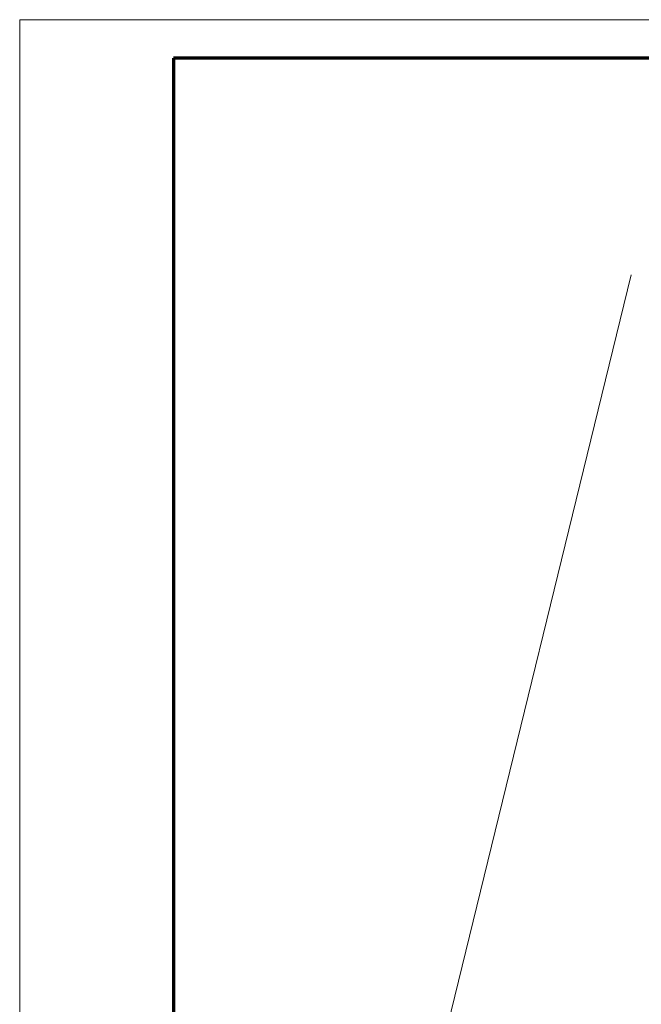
# Model space of a CAD drawing. Extents: x 229 to 926, y 37 to 878.
# Tile 70 of 201: x 229 to 310, y 750 to 878. Entities that reach past the tile are written whole.
import ezdxf
from ezdxf.lldxf.tags import DXFTag

# ---------------------------------------------------------------- set-up
doc = ezdxf.new("R2010")
doc.units = 0
doc.layers.get('0').update_dxf_attribs({"linetype": 'fein_strichliert', "lineweight": 13})
for name, color, linetype, lineweight in [('Ausstattung', 7, 'Continuous', 25), ('Axen', 7, 'Continuous', 25), ('Axen-A03CP9SWA9', 7, 'Continuous', 25), ('Beschriftung', 7, 'Continuous', 25), ('Beschriftung-A03CP9SUA9', 7, 'Continuous', 25), ('Bewegungsfläche', 7, 'Continuous', 25), ('Boden', 7, 'Continuous', 25), ('Boden-A03CP9SVA9', 7, 'Continuous', 25), ('Deckenspiegel', 7, 'Continuous', 25), ('Fenster', 7, 'Continuous', 25), ('Fenster-A03CP9T0A9', 7, 'Continuous', 25), ('Fullfläche', 7, 'Continuous', 25), ('Fullfläche-A03CP9SXA9', 7, 'Continuous', 25), ('Maßlinien', 7, 'Continuous', 25), ('Maßlinien-A03CP9T3A9', 7, 'Continuous', 25), ('Räume', 7, 'Continuous', 25), ('Räume-A03CP9SYA9', 7, 'Continuous', 25), ('Treppen', 7, 'Continuous', 25), ('Treppen-A03CP9SZA9', 7, 'Continuous', 25), ('Türen', 7, 'Continuous', 25), ('Türen-A03CP9T1A9', 7, 'Continuous', 25), ('Wände', 7, 'Continuous', 25), ('Wände-A03CP9T2A9', 7, 'Continuous', 25), ('X_BI_Geometrie', 7, 'Continuous', 13)]:
    doc.layers.add(name, color=color, linetype=linetype, lineweight=lineweight)
tags = doc.linetypes.add('fein_strichliert', pattern=[4, 1, -2, 1]).pattern_tags.tags
tags[8:9] = [DXFTag(74, 4), DXFTag(75, 0), DXFTag(340, '0'), DXFTag(46, 0.0), DXFTag(50, 0.0), DXFTag(44, 0.0), DXFTag(45, 0.0)]
tags[6:7] = [DXFTag(74, 4), DXFTag(75, 0), DXFTag(340, '0'), DXFTag(46, 0.0), DXFTag(50, 0.0), DXFTag(44, 0.0), DXFTag(45, 0.0)]
tags[4:5] = [DXFTag(74, 4), DXFTag(75, 0), DXFTag(340, '0'), DXFTag(46, 0.0), DXFTag(50, 0.0), DXFTag(44, 0.0), DXFTag(45, 0.0)]

# ---------------------------------------------------------------- blocks, each defined once
blk = doc.blocks.new('Blockreferenz-A03CP9SJA9', base_point=(228.98, 36.58))
at = {"color": 0, "linetype": 'ByBlock', "lineweight": -2, "ltscale": 0.13}
for p, q in [((228.98, 877.58), (925.98, 877.58)), ((228.98, 876.58), (228.98, 877.58)), ((228.98, 36.58), (228.98, 876.58))]:
    blk.add_line(p, q, dxfattribs=at)
at = {"color": 0, "linetype": 'ByBlock', "lineweight": 70, "ltscale": 0.7}
for p, q in [((920.98, 872.58), (248.98, 872.58)), ((248.98, 872.58), (248.98, 41.58))]:
    blk.add_line(p, q, dxfattribs=at)
blk = doc.blocks.new('Referenz-A03CP9SSA9', base_point=(255.73, 65.7))
at = {"layer": 'Ausstattung', "color": 0, "lineweight": -2}
blk.add_line((308.49, 844.41), (255.73, 628.78), dxfattribs=at)
at = {"layer": 'Axen', "color": 0, "lineweight": -2}
blk.add_line((308.49, 844.41), (255.73, 628.78), dxfattribs=at)
at = {"layer": 'Beschriftung', "color": 0, "lineweight": -2}
blk.add_line((308.49, 844.41), (255.73, 628.78), dxfattribs=at)
at = {"layer": 'Bewegungsfläche', "color": 0, "lineweight": -2}
blk.add_line((308.49, 844.41), (255.73, 628.78), dxfattribs=at)
at = {"layer": 'Boden', "color": 0, "lineweight": -2}
blk.add_line((308.49, 844.41), (255.73, 628.78), dxfattribs=at)
at = {"layer": 'Fenster', "color": 0, "lineweight": -2}
blk.add_line((308.49, 844.41), (255.73, 628.78), dxfattribs=at)
at = {"layer": 'Fullfläche', "color": 0, "lineweight": -2}
blk.add_line((308.49, 844.41), (255.73, 628.78), dxfattribs=at)
at = {"layer": 'Maßlinien', "color": 0, "lineweight": -2}
blk.add_line((308.49, 844.41), (255.73, 628.78), dxfattribs=at)
at = {"layer": 'Räume', "color": 0, "lineweight": -2}
blk.add_line((308.49, 844.41), (255.73, 628.78), dxfattribs=at)
at = {"layer": 'Treppen', "color": 0, "lineweight": -2}
blk.add_line((308.49, 844.41), (255.73, 628.78), dxfattribs=at)
at = {"layer": 'Türen', "color": 0, "lineweight": -2}
blk.add_line((308.49, 844.41), (255.73, 628.78), dxfattribs=at)
at = {"layer": 'Wände', "color": 0, "lineweight": -2}
blk.add_line((308.49, 844.41), (255.73, 628.78), dxfattribs=at)
blk = doc.blocks.new('Referenz-A03CP9T9A9', base_point=(255.73, 65.71))
at = {"layer": 'Axen-A03CP9SWA9', "color": 0, "lineweight": -2}
blk.add_line((308.49, 844.41), (255.73, 628.78), dxfattribs=at)
at = {"layer": 'Beschriftung-A03CP9SUA9', "color": 0, "lineweight": -2}
blk.add_line((308.49, 844.41), (255.73, 628.78), dxfattribs=at)
at = {"layer": 'Boden-A03CP9SVA9', "color": 0, "lineweight": -2}
blk.add_line((308.49, 844.41), (255.73, 628.78), dxfattribs=at)
at = {"layer": 'Deckenspiegel', "color": 0, "lineweight": -2}
blk.add_line((308.49, 844.41), (255.73, 628.78), dxfattribs=at)
at = {"layer": 'Fenster-A03CP9T0A9', "color": 0, "lineweight": -2}
blk.add_line((308.49, 844.41), (255.73, 628.78), dxfattribs=at)
at = {"layer": 'Fullfläche-A03CP9SXA9', "color": 0, "lineweight": -2}
blk.add_line((308.49, 844.41), (255.73, 628.78), dxfattribs=at)
at = {"layer": 'Maßlinien-A03CP9T3A9', "color": 0, "lineweight": -2}
blk.add_line((308.49, 844.41), (255.73, 628.78), dxfattribs=at)
at = {"layer": 'Räume-A03CP9SYA9', "color": 0, "lineweight": -2}
blk.add_line((308.49, 844.41), (255.73, 628.78), dxfattribs=at)
at = {"layer": 'Treppen-A03CP9SZA9', "color": 0, "lineweight": -2}
blk.add_line((308.49, 844.41), (255.73, 628.78), dxfattribs=at)
at = {"layer": 'Türen-A03CP9T1A9', "color": 0, "lineweight": -2}
blk.add_line((308.49, 844.41), (255.73, 628.78), dxfattribs=at)
at = {"layer": 'Wände-A03CP9T2A9', "color": 0, "lineweight": -2}
blk.add_line((308.49, 844.41), (255.73, 628.78), dxfattribs=at)

msp = doc.modelspace()

# ---------------------------------------------------------------- block references
at = {"color": 251, "lineweight": 13, "ltscale": 0.13, "true_color": 0x606060}
for name, p in [('Referenz-A03CP9SSA9', (255.73, 65.7)), ('Referenz-A03CP9T9A9', (255.73, 65.71))]:
    msp.add_blockref(name, p, dxfattribs=at)
at = {"layer": 'X_BI_Geometrie', "ltscale": 0.13}
msp.add_blockref('Blockreferenz-A03CP9SJA9', (228.98, 36.58), dxfattribs=at)

doc.saveas('drawing.dxf')
